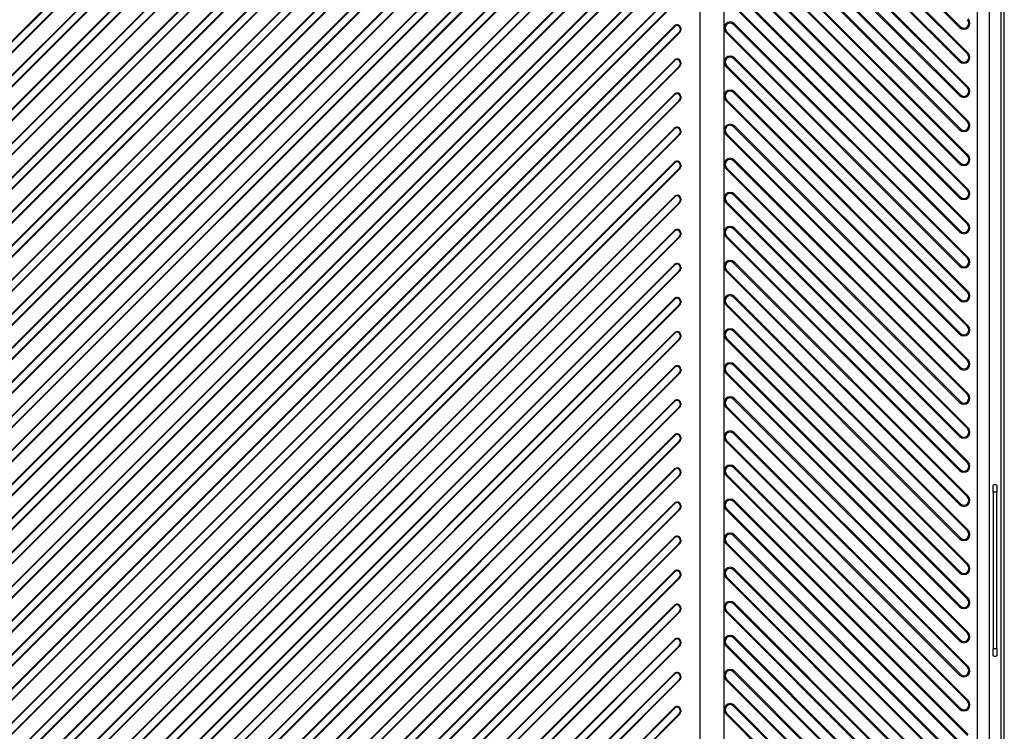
# Model space of a CAD drawing. Header units: millimetres. Extents: x 0 to 559, y 0 to 432.
# Tile 14 of 30: x 275 to 295, y 68 to 83. Entities that reach past the tile are written whole.
import ezdxf

# ---------------------------------------------------------------- set-up
doc = ezdxf.new("R2010")
doc.units = ezdxf.units.MM
doc.header["$LTSCALE"] = 30.734
doc.layers.get('0').update_dxf_attribs({"linetype": 'CONTINUOUS'})

msp = doc.modelspace()

# ---------------------------------------------------------------- linework, layer by layer
at = {"color": 7, "linetype": 'CONTINUOUS'}
for p, q in [((295.2661, 61.4528), (295.2661, 185.2032)), ((295.3296, 61.4528), (295.3296, 185.2031)), ((294.7707, 57.9536), (294.7707, 180.4536)), ((295.0204, 57.9536), (295.0204, 180.4536)), ((289.5161, 67.3286), (289.5161, 117.2768)), ((289.0161, 116.7768), (289.0161, 67.3286)), ((271.938, 79.8866), (288.488, 96.4366)), ((288.4974, 96.4272), (271.9474, 79.8772)), ((272.0347, 79.7545), (288.5847, 96.3045)), ((272.0441, 79.7452), (288.5941, 96.2952)), ((271.938, 79.1795), (288.488, 95.7295)), ((288.4974, 95.7201), (271.9474, 79.1701)), ((272.0347, 79.0474), (288.5847, 95.5974)), ((272.0441, 79.0381), (288.5941, 95.5881)), ((271.938, 78.4724), (288.488, 95.0224)), ((288.4974, 95.013), (271.9474, 78.463)), ((272.0347, 78.3403), (288.5847, 94.8903)), ((272.0441, 78.331), (288.5941, 94.881)), ((271.938, 77.7653), (288.488, 94.3153)), ((288.4974, 94.3059), (271.9474, 77.7559)), ((272.0347, 77.6332), (288.5847, 94.1832)), ((272.0441, 77.6239), (288.5941, 94.1739)), ((271.938, 77.0582), (288.488, 93.6082)), ((288.4974, 93.5988), (271.9474, 77.0488)), ((272.0347, 76.9261), (288.5847, 93.4761)), ((272.0441, 76.9168), (288.5941, 93.4668)), ((271.938, 76.3511), (288.488, 92.9011)), ((288.4974, 92.8917), (271.9474, 76.3417)), ((272.0347, 76.219), (288.5847, 92.769)), ((272.0441, 76.2096), (288.5941, 92.7596)), ((271.938, 75.644), (288.488, 92.194)), ((288.4974, 92.1846), (271.9474, 75.6346)), ((272.0347, 75.5119), (288.5847, 92.0619)), ((272.0441, 75.5025), (288.5941, 92.0525)), ((271.938, 74.9369), (288.488, 91.4869)), ((288.4974, 91.4775), (271.9474, 74.9275)), ((272.0347, 74.8048), (288.5847, 91.3548)), ((272.0441, 74.7954), (288.5941, 91.3454)), ((271.938, 74.2297), (288.488, 90.7797)), ((288.4974, 90.7704), (271.9474, 74.2204)), ((272.0347, 74.0977), (288.5847, 90.6477)), ((272.0441, 74.0883), (288.5941, 90.6383)), ((271.938, 73.5226), (288.488, 90.0726)), ((288.4974, 90.0633), (271.9474, 73.5133)), ((272.0347, 73.3906), (288.5847, 89.9406)), ((272.0441, 73.3812), (288.5941, 89.9312)), ((271.938, 72.8155), (288.488, 89.3655)), ((288.4974, 89.3562), (271.9474, 72.8062)), ((272.0347, 72.6835), (288.5847, 89.2335)), ((272.0441, 72.6741), (288.5941, 89.2241)), ((271.938, 72.1084), (288.488, 88.6584)), ((288.4974, 88.6491), (271.9474, 72.0991)), ((272.0347, 71.9764), (288.5847, 88.5264)), ((272.0441, 71.967), (288.5941, 88.517)), ((271.938, 71.4013), (288.488, 87.9513)), ((288.4974, 87.942), (271.9474, 71.392)), ((289.5681, 87.8354), (294.4181, 82.9854)), ((272.0347, 71.2692), (288.5847, 87.8192)), ((272.0441, 71.2599), (288.5941, 87.8099)), ((289.5527, 87.8199), (294.4027, 82.9699)), ((271.938, 70.6942), (288.488, 87.2442)), ((288.4974, 87.2349), (271.9474, 70.6849)), ((294.564, 82.4241), (289.714, 87.2741)), ((289.7295, 87.2896), (294.5795, 82.4396)), ((272.0347, 70.5621), (288.5847, 87.1121)), ((272.0441, 70.5528), (288.5941, 87.1028)), ((289.5527, 87.1128), (294.4027, 82.2628)), ((289.5681, 87.1282), (294.4181, 82.2782)), ((271.938, 69.9871), (288.488, 86.5371)), ((288.4974, 86.5278), (271.9474, 69.9778)), ((272.0347, 69.855), (288.5847, 86.405)), ((289.5527, 86.4057), (294.4027, 81.5557)), ((289.5681, 86.4211), (294.4181, 81.5711)), ((294.564, 81.717), (289.714, 86.567)), ((289.7295, 86.5825), (294.5795, 81.7325)), ((272.0441, 69.8457), (288.5941, 86.3957)), ((271.938, 69.28), (288.488, 85.83)), ((288.4974, 85.8206), (271.9474, 69.2706)), ((294.564, 81.0099), (289.714, 85.8599)), ((289.7295, 85.8753), (294.5795, 81.0253)), ((272.0347, 69.1479), (288.5847, 85.6979)), ((272.0441, 69.1386), (288.5941, 85.6886)), ((289.5527, 85.6986), (294.4027, 80.8486)), ((289.5681, 85.714), (294.4181, 80.864)), ((271.938, 68.5729), (288.488, 85.1229)), ((288.4974, 85.1135), (271.9474, 68.5635)), ((272.0347, 68.4408), (288.5847, 84.9908)), ((272.0441, 68.4315), (288.5941, 84.9815)), ((289.5527, 84.9915), (294.4027, 80.1415)), ((289.5681, 85.0069), (294.4181, 80.1569)), ((294.564, 80.3028), (289.714, 85.1528)), ((289.7295, 85.1682), (294.5795, 80.3182)), ((271.938, 67.8658), (288.488, 84.4158)), ((288.4974, 84.4064), (271.9474, 67.8564)), ((294.564, 79.5957), (289.714, 84.4457)), ((289.7295, 84.4611), (294.5795, 79.6111)), ((272.0347, 67.7337), (288.5847, 84.2837)), ((272.0441, 67.7244), (288.5941, 84.2744)), ((289.5527, 84.2844), (294.4027, 79.4344)), ((289.5681, 84.2998), (294.4181, 79.4498)), ((289.7295, 83.754), (294.5795, 78.904)), ((271.941, 67.1616), (288.488, 83.7087)), ((288.4974, 83.6993), (271.9503, 67.1523)), ((272.0387, 67.0305), (288.5847, 83.5766)), ((272.048, 67.0212), (288.5941, 83.5673)), ((289.5527, 83.5772), (294.4027, 78.7272)), ((289.5681, 83.5927), (294.4181, 78.7427)), ((294.564, 78.8886), (289.714, 83.7386)), ((271.9853, 66.4988), (288.488, 83.0016)), ((288.4974, 82.9922), (271.9946, 66.4894)), ((288.488, 83.0016), (288.4974, 82.9922)), ((288.6161, 82.9485), (288.6028, 82.9485)), ((288.6028, 82.9485), (288.6028, 82.9132)), ((288.6161, 82.9485), (288.6161, 82.9132)), ((289.714, 83.0315), (289.7295, 83.0469)), ((294.564, 78.1815), (289.714, 83.0315)), ((289.7295, 83.0469), (294.5795, 78.1969)), ((294.4181, 82.9854), (294.4027, 82.9699)), ((272.0855, 66.3702), (288.5847, 82.8695)), ((272.0948, 66.3609), (288.5941, 82.8602)), ((288.5847, 82.8695), (288.5941, 82.8602)), ((288.6028, 82.9132), (288.6161, 82.9132)), ((289.5527, 82.8701), (289.5681, 82.8856)), ((289.5527, 82.8701), (294.4027, 78.0201)), ((289.5681, 82.8856), (294.4181, 78.0356)), ((289.714, 82.3243), (289.7295, 82.3398)), ((294.564, 77.4743), (289.714, 82.3243)), ((289.7295, 82.3398), (294.5795, 77.4898)), ((294.5795, 82.4396), (294.564, 82.4241)), ((272.0751, 65.8816), (288.488, 82.2945)), ((288.4974, 82.2851), (272.0845, 65.8722)), ((272.1774, 65.755), (288.5847, 82.1624)), ((272.1867, 65.7457), (288.5941, 82.153)), ((288.488, 82.2945), (288.4974, 82.2851)), ((288.5847, 82.1624), (288.5941, 82.153)), ((288.6161, 82.2414), (288.6028, 82.2414)), ((288.6028, 82.2414), (288.6028, 82.2061)), ((288.6028, 82.2061), (288.6161, 82.2061)), ((288.6161, 82.2414), (288.6161, 82.2061)), ((289.5527, 82.163), (289.5681, 82.1785)), ((289.5527, 82.163), (294.4027, 77.313)), ((289.5681, 82.1785), (294.4181, 77.3285)), ((294.4181, 82.2782), (294.4027, 82.2628)), ((294.5795, 81.7325), (294.564, 81.717)), ((272.2034, 65.3027), (288.488, 81.5874)), ((288.4974, 81.578), (272.2128, 65.2934)), ((288.488, 81.5874), (288.4974, 81.578)), ((288.6161, 81.5343), (288.6028, 81.5343)), ((288.6028, 81.5343), (288.6028, 81.499)), ((288.6028, 81.499), (288.6161, 81.499)), ((288.6161, 81.5343), (288.6161, 81.499)), ((289.714, 81.6172), (289.7295, 81.6327)), ((294.564, 76.7672), (289.714, 81.6172)), ((289.7295, 81.6327), (294.5795, 76.7827)), ((294.4181, 81.5711), (294.4027, 81.5557)), ((272.3075, 65.178), (288.5847, 81.4553)), ((272.3168, 65.1687), (288.5941, 81.4459)), ((288.5847, 81.4553), (288.5941, 81.4459)), ((289.5527, 81.4559), (289.5681, 81.4714)), ((289.5527, 81.4559), (294.4027, 76.6059)), ((289.5681, 81.4714), (294.4181, 76.6214)), ((289.714, 80.9101), (289.7295, 80.9256)), ((294.564, 76.0601), (289.714, 80.9101)), ((289.7295, 80.9256), (294.5795, 76.0756)), ((294.5795, 81.0253), (294.564, 81.0099)), ((272.3652, 64.7574), (288.488, 80.8803)), ((288.4974, 80.8709), (272.3745, 64.748)), ((272.4708, 64.6342), (288.5847, 80.7482)), ((272.4801, 64.6249), (288.5941, 80.7388)), ((288.488, 80.8803), (288.4974, 80.8709)), ((288.5847, 80.7482), (288.5941, 80.7388)), ((288.6161, 80.8272), (288.6028, 80.8272)), ((288.6028, 80.8272), (288.6028, 80.7919)), ((288.6028, 80.7919), (288.6161, 80.7919)), ((288.6161, 80.8272), (288.6161, 80.7919)), ((289.5527, 80.7488), (289.5681, 80.7643)), ((289.5527, 80.7488), (294.4027, 75.8988)), ((289.5681, 80.7643), (294.4181, 75.9143)), ((294.4181, 80.864), (294.4027, 80.8486)), ((294.5795, 80.3182), (294.564, 80.3028)), ((272.5568, 64.2419), (288.488, 80.1731)), ((288.4974, 80.1638), (272.5662, 64.2326)), ((288.488, 80.1731), (288.4974, 80.1638)), ((288.6161, 80.1201), (288.6028, 80.1201)), ((288.6028, 80.1201), (288.6028, 80.0848)), ((288.6028, 80.0848), (288.6161, 80.0848)), ((288.6161, 80.1201), (288.6161, 80.0848)), ((289.714, 80.203), (289.7295, 80.2185)), ((294.564, 75.353), (289.714, 80.203)), ((289.7295, 80.2185), (294.5795, 75.3685)), ((294.4181, 80.1569), (294.4027, 80.1415)), ((272.6638, 64.1202), (288.5847, 80.0411)), ((272.6732, 64.1108), (288.5941, 80.0317)), ((288.5847, 80.0411), (288.5941, 80.0317)), ((289.5527, 80.0417), (289.5681, 80.0572)), ((289.5527, 80.0417), (294.4027, 75.1917)), ((289.5681, 80.0572), (294.4181, 75.2072)), ((272.7757, 63.7537), (288.488, 79.466)), ((288.4974, 79.4567), (272.7851, 63.7444)), ((288.488, 79.466), (288.4974, 79.4567)), ((289.714, 79.4959), (289.7295, 79.5114)), ((294.564, 74.6459), (289.714, 79.4959)), ((289.7295, 79.5114), (294.5795, 74.6614)), ((294.5795, 79.6111), (294.564, 79.5957)), ((272.884, 63.6333), (288.5847, 79.334)), ((272.8934, 63.6239), (288.5941, 79.3246)), ((288.5847, 79.334), (288.5941, 79.3246)), ((288.6161, 79.413), (288.6028, 79.413)), ((288.6028, 79.413), (288.6028, 79.3776)), ((288.6028, 79.3776), (288.6161, 79.3776)), ((288.6161, 79.413), (288.6161, 79.3776)), ((289.5527, 79.3346), (289.5681, 79.3501)), ((289.5527, 79.3346), (294.4027, 74.4846)), ((289.5681, 79.3501), (294.4181, 74.5001)), ((294.4181, 79.4498), (294.4027, 79.4344)), ((294.5795, 78.904), (294.564, 78.8886)), ((273.0199, 63.2908), (288.488, 78.7589)), ((288.4974, 78.7496), (273.0293, 63.2815)), ((288.488, 78.7589), (288.4974, 78.7496)), ((288.6161, 78.7059), (288.6028, 78.7059)), ((288.6028, 78.7059), (288.6028, 78.6705)), ((288.6028, 78.6705), (288.6161, 78.6705)), ((288.6161, 78.7059), (288.6161, 78.6705)), ((289.5527, 78.6275), (289.5681, 78.643)), ((289.5681, 78.643), (294.4181, 73.793)), ((289.714, 78.7888), (289.7295, 78.8043)), ((294.564, 73.9388), (289.714, 78.7888)), ((289.7295, 78.8043), (294.5795, 73.9543)), ((294.4181, 78.7427), (294.4027, 78.7272)), ((273.1295, 63.1716), (288.5847, 78.6269)), ((273.1388, 63.1622), (288.5941, 78.6175)), ((288.5847, 78.6269), (288.5941, 78.6175)), ((289.5527, 78.6275), (294.4027, 73.7775)), ((273.288, 62.8518), (288.488, 78.0518)), ((288.4974, 78.0425), (273.2973, 62.8424)), ((288.488, 78.0518), (288.4974, 78.0425)), ((289.714, 78.0817), (289.7295, 78.0972)), ((294.564, 73.2317), (289.714, 78.0817)), ((289.7295, 78.0972), (294.5795, 73.2472)), ((294.4181, 78.0356), (294.4027, 78.0201)), ((294.5795, 78.1969), (294.564, 78.1815)), ((273.3987, 62.7337), (288.5847, 77.9198)), ((273.4081, 62.7244), (288.5941, 77.9104)), ((288.5847, 77.9198), (288.5941, 77.9104)), ((288.6161, 77.9988), (288.6028, 77.9988)), ((288.6028, 77.9988), (288.6028, 77.9634)), ((288.6028, 77.9634), (288.6161, 77.9634)), ((288.6161, 77.9988), (288.6161, 77.9634)), ((289.5527, 77.9204), (289.5681, 77.9359)), ((289.5527, 77.9204), (294.4027, 73.0704)), ((289.5681, 77.9359), (294.4181, 73.0859)), ((294.5795, 77.4898), (294.564, 77.4743)), ((273.5789, 62.4356), (288.488, 77.3447)), ((288.4974, 77.3354), (273.5882, 62.4262)), ((273.6907, 62.3186), (288.5847, 77.2126)), ((288.488, 77.3447), (288.4974, 77.3354)), ((288.5847, 77.2126), (288.5941, 77.2033)), ((288.6161, 77.2917), (288.6028, 77.2917)), ((288.6028, 77.2917), (288.6028, 77.2563)), ((288.6028, 77.2563), (288.6161, 77.2563)), ((288.6161, 77.2917), (288.6161, 77.2563)), ((289.5527, 77.2133), (289.5681, 77.2288)), ((289.5527, 77.2133), (294.4027, 72.3633)), ((289.5681, 77.2288), (294.4181, 72.3788)), ((289.714, 77.3746), (289.7295, 77.3901)), ((294.564, 72.5246), (289.714, 77.3746)), ((289.7295, 77.3901), (294.5795, 72.5401)), ((294.4181, 77.3285), (294.4027, 77.313)), ((273.7001, 62.3093), (288.5941, 77.2033)), ((273.8918, 62.0414), (288.488, 76.6376)), ((288.4974, 76.6283), (273.9012, 62.0321)), ((288.488, 76.6376), (288.4974, 76.6283)), ((289.714, 76.6675), (289.7295, 76.683)), ((294.564, 71.8175), (289.714, 76.6675)), ((289.7295, 76.683), (294.5795, 71.833)), ((294.4181, 76.6214), (294.4027, 76.6059)), ((294.5795, 76.7827), (294.564, 76.7672)), ((274.0048, 61.9255), (288.5847, 76.5055)), ((274.0141, 61.9162), (288.5941, 76.4962)), ((288.5847, 76.5055), (288.5941, 76.4962)), ((288.6161, 76.5846), (288.6028, 76.5846)), ((288.6028, 76.5846), (288.6028, 76.5492)), ((288.6028, 76.5492), (288.6161, 76.5492)), ((288.6161, 76.5846), (288.6161, 76.5492)), ((289.5527, 76.5062), (289.5681, 76.5216)), ((289.5527, 76.5062), (294.4027, 71.6562)), ((289.5681, 76.5216), (294.4181, 71.6716)), ((294.5795, 76.0756), (294.564, 76.0601)), ((274.2264, 61.6689), (288.488, 75.9305)), ((288.4974, 75.9212), (274.2357, 61.6595)), ((274.3404, 61.5541), (288.5847, 75.7984)), ((274.3497, 61.5447), (288.5941, 75.7891)), ((288.488, 75.9305), (288.4974, 75.9212)), ((288.5847, 75.7984), (288.5941, 75.7891)), ((288.6161, 75.8775), (288.6028, 75.8775)), ((288.6028, 75.8775), (288.6028, 75.8421)), ((288.6028, 75.8421), (288.6161, 75.8421)), ((288.6161, 75.8775), (288.6161, 75.8421)), ((289.5527, 75.7991), (289.5681, 75.8145)), ((289.5527, 75.7991), (294.4027, 70.9491)), ((289.5681, 75.8145), (294.4181, 70.9645)), ((289.714, 75.9604), (289.7295, 75.9759)), ((294.564, 71.1104), (289.714, 75.9604)), ((289.7295, 75.9759), (294.5795, 71.1259)), ((294.4181, 75.9143), (294.4027, 75.8988)), ((294.5795, 75.3685), (294.564, 75.353)), ((288.488, 75.2234), (274.5823, 61.3177)), ((288.4974, 75.214), (274.5917, 61.3084)), ((288.488, 75.2234), (288.4974, 75.214)), ((288.6161, 75.1704), (288.6028, 75.1704)), ((288.6028, 75.1704), (288.6028, 75.135)), ((288.6161, 75.1704), (288.6161, 75.135)), ((289.714, 75.2533), (289.7295, 75.2687)), ((294.564, 70.4033), (289.714, 75.2533)), ((289.7295, 75.2687), (294.5795, 70.4187)), ((294.4181, 75.2072), (294.4027, 75.1917)), ((274.6974, 61.204), (288.5847, 75.0913)), ((288.5941, 75.082), (274.7068, 61.1946)), ((288.5847, 75.0913), (288.5941, 75.082)), ((288.6028, 75.135), (288.6161, 75.135)), ((289.5527, 75.092), (289.5681, 75.1074)), ((289.5527, 75.092), (294.4027, 70.242)), ((289.5681, 75.1074), (294.4181, 70.2574)), ((289.714, 74.5462), (289.7295, 74.5616)), ((289.7295, 74.5616), (294.5795, 69.7116)), ((294.5795, 74.6614), (294.564, 74.6459)), ((288.488, 74.5163), (274.9597, 60.988)), ((288.4974, 74.5069), (274.9691, 60.9786)), ((275.0759, 60.8754), (288.5847, 74.3842)), ((288.5941, 74.3749), (275.0852, 60.866)), ((288.488, 74.5163), (288.4974, 74.5069)), ((288.5847, 74.3842), (288.5941, 74.3749)), ((288.6161, 74.4633), (288.6028, 74.4633)), ((288.6028, 74.4633), (288.6028, 74.4279)), ((288.6028, 74.4279), (288.6161, 74.4279)), ((288.6161, 74.4633), (288.6161, 74.4279)), ((289.5527, 74.3849), (289.5681, 74.4003)), ((289.5527, 74.3849), (294.4027, 69.5349)), ((289.5681, 74.4003), (294.4181, 69.5503)), ((294.564, 69.6962), (289.714, 74.5462)), ((294.4181, 74.5001), (294.4027, 74.4846)), ((294.5795, 73.9543), (294.564, 73.9388)), ((288.488, 73.8092), (275.3588, 60.68)), ((288.4974, 73.7998), (275.3682, 60.6706)), ((288.488, 73.8092), (288.4974, 73.7998)), ((288.6161, 73.7562), (288.6028, 73.7562)), ((288.6028, 73.7562), (288.6028, 73.7208)), ((288.6161, 73.7562), (288.6161, 73.7208)), ((289.714, 73.8391), (289.7295, 73.8545)), ((294.564, 68.9891), (289.714, 73.8391)), ((289.7295, 73.8545), (294.5795, 69.0045)), ((294.4181, 73.793), (294.4027, 73.7775)), ((275.4761, 60.5684), (288.5847, 73.6771)), ((288.5941, 73.6678), (275.4854, 60.5591)), ((288.5847, 73.6771), (288.5941, 73.6678)), ((288.6028, 73.7208), (288.6161, 73.7208)), ((289.5527, 73.6778), (289.5681, 73.6932)), ((289.5527, 73.6778), (294.4027, 68.8278)), ((289.5681, 73.6932), (294.4181, 68.8432)), ((295.1776, 73.3286), (295.0964, 73.3286)), ((295.0964, 73.3286), (295.0964, 70.0786)), ((295.1698, 73.4786), (295.1043, 73.4786)), ((295.1766, 73.4035), (295.1776, 73.3286)), ((295.1776, 70.0786), (295.1776, 73.3286)), ((289.714, 73.132), (289.7295, 73.1474)), ((294.564, 68.282), (289.714, 73.132)), ((289.7295, 73.1474), (294.5795, 68.2974)), ((294.5795, 73.2472), (294.564, 73.2317)), ((288.488, 73.1021), (275.7801, 60.3941)), ((288.4974, 73.0927), (275.7895, 60.3848)), ((275.8985, 60.2837), (288.5847, 72.97)), ((288.5941, 72.9607), (275.9078, 60.2744)), ((288.488, 73.1021), (288.4974, 73.0927)), ((288.5847, 72.97), (288.5941, 72.9607)), ((288.6161, 73.049), (288.6028, 73.049)), ((288.6028, 73.049), (288.6028, 73.0137)), ((288.6028, 73.0137), (288.6161, 73.0137)), ((288.6161, 73.049), (288.6161, 73.0137)), ((289.5527, 72.9706), (289.5681, 72.9861)), ((289.5527, 72.9706), (294.4027, 68.1206)), ((289.5681, 72.9861), (294.4181, 68.1361)), ((294.4181, 73.0859), (294.4027, 73.0704)), ((294.5795, 72.5401), (294.564, 72.5246)), ((288.488, 72.395), (276.2244, 60.1313)), ((288.4974, 72.3856), (276.2338, 60.122)), ((288.488, 72.395), (288.4974, 72.3856)), ((288.6161, 72.3419), (288.6028, 72.3419)), ((288.6028, 72.3419), (288.6028, 72.3066)), ((288.6028, 72.3066), (288.6161, 72.3066)), ((288.6161, 72.3419), (288.6161, 72.3066)), ((289.714, 72.4249), (289.7295, 72.4403)), ((294.564, 67.5749), (289.714, 72.4249)), ((289.7295, 72.4403), (294.5795, 67.5903)), ((294.4181, 72.3788), (294.4027, 72.3633)), ((276.344, 60.0221), (288.5847, 72.2629)), ((288.5941, 72.2535), (276.3533, 60.0128)), ((288.5847, 72.2629), (288.5941, 72.2535)), ((289.5527, 72.2635), (289.5681, 72.279)), ((289.5527, 72.2635), (294.4027, 67.4135)), ((289.5681, 72.279), (294.4181, 67.429)), ((289.714, 71.7177), (289.7295, 71.7332)), ((294.564, 66.8677), (289.714, 71.7177)), ((289.7295, 71.7332), (294.5795, 66.8832)), ((294.5795, 71.833), (294.564, 71.8175)), ((288.488, 71.6879), (276.6929, 59.8927)), ((288.4974, 71.6785), (276.7022, 59.8833)), ((276.8137, 59.7847), (288.5847, 71.5558)), ((288.5941, 71.5464), (276.823, 59.7754)), ((288.488, 71.6879), (288.4974, 71.6785)), ((288.5847, 71.5558), (288.5941, 71.5464)), ((288.6161, 71.6348), (288.6028, 71.6348)), ((288.6028, 71.6348), (288.6028, 71.5995)), ((288.6028, 71.5995), (288.6161, 71.5995)), ((288.6161, 71.6348), (288.6161, 71.5995)), ((289.5527, 71.5564), (289.5681, 71.5719)), ((289.5527, 71.5564), (294.4027, 66.7064)), ((289.5681, 71.5719), (294.4181, 66.7219)), ((294.4181, 71.6716), (294.4027, 71.6562)), ((294.5795, 71.1259), (294.564, 71.1104)), ((288.488, 70.9808), (277.187, 59.6797)), ((288.4974, 70.9714), (277.1964, 59.6704)), ((288.488, 70.9808), (288.4974, 70.9714)), ((288.6161, 70.9277), (288.6028, 70.9277)), ((288.6028, 70.9277), (288.6028, 70.8924)), ((288.6028, 70.8924), (288.6161, 70.8924)), ((288.6161, 70.9277), (288.6161, 70.8924)), ((289.714, 71.0106), (289.7295, 71.0261)), ((294.564, 66.1606), (289.714, 71.0106)), ((289.7295, 71.0261), (294.5795, 66.1761)), ((294.4181, 70.9645), (294.4027, 70.9491)), ((277.3092, 59.5731), (288.5847, 70.8487)), ((288.5941, 70.8393), (277.3185, 59.5637)), ((288.5847, 70.8487), (288.5941, 70.8393)), ((289.5527, 70.8493), (289.5681, 70.8648)), ((289.5527, 70.8493), (294.4027, 65.9993)), ((289.5681, 70.8648), (294.4181, 66.0148)), ((288.488, 70.2736), (277.709, 59.4946)), ((288.4974, 70.2643), (277.7183, 59.4852)), ((288.488, 70.2736), (288.4974, 70.2643)), ((289.714, 70.3035), (289.7295, 70.319)), ((294.564, 65.4535), (289.714, 70.3035)), ((289.7295, 70.319), (294.5795, 65.469)), ((294.5795, 70.4187), (294.564, 70.4033)), ((277.8326, 59.3894), (288.5847, 70.1416)), ((288.5941, 70.1322), (277.8419, 59.38)), ((288.5847, 70.1416), (288.5941, 70.1322)), ((288.6161, 70.2206), (288.6028, 70.2206)), ((288.6028, 70.2206), (288.6028, 70.1853)), ((288.6028, 70.1853), (288.6161, 70.1853)), ((288.6161, 70.2206), (288.6161, 70.1853)), ((289.5527, 70.1422), (289.5681, 70.1577)), ((289.5527, 70.1422), (294.4027, 65.2922)), ((289.5681, 70.1577), (294.4181, 65.3077)), ((294.4181, 70.2574), (294.4027, 70.242)), ((295.1776, 70.0786), (295.0964, 70.0786)), ((295.1043, 69.9286), (295.1698, 69.9286)), ((294.5795, 69.7116), (294.564, 69.6962)), ((288.488, 69.5665), (278.2615, 59.34)), ((288.4974, 69.5572), (278.2709, 59.3307)), ((288.488, 69.5665), (288.4974, 69.5572)), ((288.6161, 69.5135), (288.6028, 69.5135)), ((288.6028, 69.5135), (288.6028, 69.4782)), ((288.6028, 69.4782), (288.6161, 69.4782)), ((288.6161, 69.5135), (288.6161, 69.4782)), ((289.5527, 69.4351), (289.5681, 69.4506)), ((289.5681, 69.4506), (294.4181, 64.6006)), ((289.714, 69.5964), (289.7295, 69.6119)), ((294.564, 64.7464), (289.714, 69.5964)), ((289.7295, 69.6119), (294.5795, 64.7619)), ((294.4181, 69.5503), (294.4027, 69.5349)), ((278.3624, 59.2121), (288.5847, 69.4345)), ((288.5941, 69.4251), (278.3665, 59.1975)), ((288.5847, 69.4345), (288.5941, 69.4251)), ((289.5527, 69.4351), (294.4027, 64.5851)), ((288.488, 68.8594), (278.8485, 59.2199)), ((288.4974, 68.8501), (278.8578, 59.2106)), ((288.488, 68.8594), (288.4974, 68.8501)), ((289.714, 68.8893), (289.7295, 68.9048)), ((294.564, 64.0393), (289.714, 68.8893)), ((289.7295, 68.9048), (294.5795, 64.0548)), ((294.4181, 68.8432), (294.4027, 68.8278)), ((294.5795, 69.0045), (294.564, 68.9891)), ((278.9756, 59.1182), (288.5847, 68.7274)), ((288.5941, 68.718), (278.9849, 59.1088)), ((288.5847, 68.7274), (288.5941, 68.718)), ((288.6161, 68.8064), (288.6028, 68.8064)), ((288.6028, 68.8064), (288.6028, 68.771)), ((288.6028, 68.771), (288.6161, 68.771)), ((288.6161, 68.8064), (288.6161, 68.771)), ((289.5527, 68.728), (289.5681, 68.7435)), ((289.5527, 68.728), (294.4027, 63.878)), ((289.5681, 68.7435), (294.4181, 63.8935))]:
    msp.add_line(p, q, dxfattribs=at)
for points in [[(295.0964, 73.3286), (295.0974, 73.4035), (295.1003, 73.4585), (295.1043, 73.4786)], [(295.1698, 73.4786), (295.1737, 73.4585), (295.1766, 73.4035)], [(295.1043, 69.9286), (295.1003, 69.9487), (295.0974, 70.0036), (295.0964, 70.0786)], [(295.1776, 70.0786), (295.1766, 70.0036), (295.1737, 69.9487), (295.1698, 69.9286)]]:
    msp.add_lwpolyline(points, dxfattribs=at)
for centre, radius, start, end in [((294.4911, 83.0583), 0.125, 225, 45), ((294.4911, 83.0583), 0.1031, 225, 45), ((288.5411, 82.9485), 0.075, 0, 135), ((288.5411, 82.9485), 0.0618, 0, 135), ((289.6411, 82.9585), 0.125, 45, 225), ((289.6411, 82.9585), 0.1031, 45, 225), ((288.5411, 82.9132), 0.0618, 315, 360), ((288.5411, 82.9132), 0.075, 315, 360), ((288.5411, 82.2414), 0.075, 0, 135), ((289.6411, 82.2514), 0.125, 45, 225), ((289.6411, 82.2514), 0.1031, 45, 225), ((294.4911, 82.3512), 0.125, 225, 45), ((294.4911, 82.3512), 0.1031, 225, 45), ((288.5411, 82.2414), 0.0618, 0, 135), ((288.5411, 82.2061), 0.0618, 315, 360), ((288.5411, 82.2061), 0.075, 315, 360), ((294.4911, 81.6441), 0.125, 225, 45), ((294.4911, 81.6441), 0.1031, 225, 45), ((288.5411, 81.5343), 0.075, 0, 135), ((288.5411, 81.5343), 0.0618, 0, 135), ((288.5411, 81.499), 0.0618, 315, 360), ((288.5411, 81.499), 0.075, 315, 360), ((289.6411, 81.5443), 0.125, 45, 225), ((289.6411, 81.5443), 0.1031, 45, 225), ((288.5411, 80.8272), 0.075, 0, 135), ((288.5411, 80.8272), 0.0618, 0, 135), ((289.6411, 80.8372), 0.125, 45, 225), ((289.6411, 80.8372), 0.1031, 45, 225), ((294.4911, 80.937), 0.125, 225, 45), ((294.4911, 80.937), 0.1031, 225, 45), ((288.5411, 80.7919), 0.0618, 315, 360), ((288.5411, 80.7919), 0.075, 315, 360), ((294.4911, 80.2299), 0.125, 225, 45), ((294.4911, 80.2299), 0.1031, 225, 45), ((288.5411, 80.1201), 0.075, 0, 135), ((288.5411, 80.1201), 0.0618, 0, 135), ((288.5411, 80.0848), 0.0618, 315, 360), ((288.5411, 80.0848), 0.075, 315, 360), ((289.6411, 80.1301), 0.125, 45, 225), ((289.6411, 80.1301), 0.1031, 45, 225), ((288.5411, 79.413), 0.075, 0, 135), ((288.5411, 79.413), 0.0618, 0, 135), ((289.6411, 79.423), 0.125, 45, 225), ((289.6411, 79.423), 0.1031, 45, 225), ((294.4911, 79.5227), 0.125, 225, 45), ((294.4911, 79.5227), 0.1031, 225, 45), ((288.5411, 79.3776), 0.0618, 315, 360), ((288.5411, 79.3776), 0.075, 315, 360), ((289.6411, 78.7159), 0.125, 45, 225), ((294.4911, 78.8156), 0.125, 225, 45), ((294.4911, 78.8156), 0.1031, 225, 45), ((288.5411, 78.7059), 0.075, 0, 135), ((288.5411, 78.7059), 0.0618, 0, 135), ((288.5411, 78.6705), 0.0618, 315, 360), ((288.5411, 78.6705), 0.075, 315, 360), ((289.6411, 78.7159), 0.1031, 45, 225), ((288.5411, 77.9988), 0.075, 0, 135), ((288.5411, 77.9988), 0.0618, 0, 135), ((289.6411, 78.0088), 0.125, 45, 225), ((289.6411, 78.0088), 0.1031, 45, 225), ((294.4911, 78.1085), 0.125, 225, 45), ((294.4911, 78.1085), 0.1031, 225, 45), ((288.5411, 77.9634), 0.0618, 315, 360), ((288.5411, 77.9634), 0.075, 315, 360), ((289.6411, 77.3017), 0.125, 45, 225), ((294.4911, 77.4014), 0.125, 225, 45), ((294.4911, 77.4014), 0.1031, 225, 45), ((288.5411, 77.2917), 0.075, 0, 135), ((288.5411, 77.2917), 0.0618, 0, 135), ((288.5411, 77.2563), 0.0618, 315, 360), ((288.5411, 77.2563), 0.075, 315, 360), ((289.6411, 77.3017), 0.1031, 45, 225), ((288.5411, 76.5846), 0.075, 0, 135), ((288.5411, 76.5846), 0.0618, 0, 135), ((289.6411, 76.5946), 0.125, 45, 225), ((289.6411, 76.5946), 0.1031, 45, 225), ((294.4911, 76.6943), 0.125, 225, 45), ((294.4911, 76.6943), 0.1031, 225, 45), ((288.5411, 76.5492), 0.0618, 315, 360), ((288.5411, 76.5492), 0.075, 315, 360), ((289.6411, 75.8875), 0.125, 45, 225), ((289.6411, 75.8875), 0.1031, 45, 225), ((294.4911, 75.9872), 0.125, 225, 45), ((294.4911, 75.9872), 0.1031, 225, 45), ((288.5411, 75.8775), 0.075, 0, 135), ((288.5411, 75.8775), 0.0618, 0, 135), ((288.5411, 75.8421), 0.0618, 315, 360), ((288.5411, 75.8421), 0.075, 315, 360), ((294.4911, 75.2801), 0.125, 225, 45), ((288.5411, 75.1704), 0.075, 0, 135), ((288.5411, 75.1704), 0.0618, 0, 135), ((289.6411, 75.1804), 0.125, 45, 225), ((289.6411, 75.1804), 0.1031, 45, 225), ((294.4911, 75.2801), 0.1031, 225, 45), ((288.5411, 75.135), 0.0618, 315, 360), ((288.5411, 75.135), 0.075, 315, 360), ((289.6411, 74.4732), 0.125, 45, 225), ((289.6411, 74.4732), 0.1031, 45, 225), ((294.4911, 74.573), 0.125, 225, 45), ((294.4911, 74.573), 0.1031, 225, 45), ((288.5411, 74.4633), 0.075, 0, 135), ((288.5411, 74.4633), 0.0618, 0, 135), ((288.5411, 74.4279), 0.0618, 315, 360), ((288.5411, 74.4279), 0.075, 315, 360), ((294.4911, 73.8659), 0.125, 225, 45), ((294.4911, 73.8659), 0.1031, 225, 45), ((288.5411, 73.7562), 0.075, 0, 135), ((288.5411, 73.7562), 0.0618, 0, 135), ((289.6411, 73.7661), 0.125, 45, 225), ((289.6411, 73.7661), 0.1031, 45, 225), ((288.5411, 73.7208), 0.0618, 315, 360), ((288.5411, 73.7208), 0.075, 315, 360), ((288.5411, 73.049), 0.075, 0, 135), ((289.6411, 73.059), 0.125, 45, 225), ((289.6411, 73.059), 0.1031, 45, 225), ((294.4911, 73.1588), 0.125, 225, 45), ((294.4911, 73.1588), 0.1031, 225, 45), ((288.5411, 73.049), 0.0618, 0, 135), ((288.5411, 73.0137), 0.0618, 315, 360), ((288.5411, 73.0137), 0.075, 315, 360), ((294.4911, 72.4517), 0.125, 225, 45), ((294.4911, 72.4517), 0.1031, 225, 45), ((288.5411, 72.3419), 0.075, 0, 135), ((288.5411, 72.3419), 0.0618, 0, 135), ((288.5411, 72.3066), 0.0618, 315, 360), ((288.5411, 72.3066), 0.075, 315, 360), ((289.6411, 72.3519), 0.125, 45, 225), ((289.6411, 72.3519), 0.1031, 45, 225), ((288.5411, 71.6348), 0.075, 0, 135), ((288.5411, 71.6348), 0.0618, 0, 135), ((289.6411, 71.6448), 0.125, 45, 225), ((289.6411, 71.6448), 0.1031, 45, 225), ((294.4911, 71.7446), 0.125, 225, 45), ((294.4911, 71.7446), 0.1031, 225, 45), ((288.5411, 71.5995), 0.0618, 315, 360), ((288.5411, 71.5995), 0.075, 315, 360), ((294.4911, 71.0375), 0.125, 225, 45), ((294.4911, 71.0375), 0.1031, 225, 45), ((288.5411, 70.9277), 0.075, 0, 135), ((288.5411, 70.9277), 0.0618, 0, 135), ((288.5411, 70.8924), 0.0618, 315, 360), ((288.5411, 70.8924), 0.075, 315, 360), ((289.6411, 70.9377), 0.125, 45, 225), ((289.6411, 70.9377), 0.1031, 45, 225), ((288.5411, 70.2206), 0.075, 0, 135), ((288.5411, 70.2206), 0.0618, 0, 135), ((289.6411, 70.2306), 0.125, 45, 225), ((289.6411, 70.2306), 0.1031, 45, 225), ((294.4911, 70.3304), 0.125, 225, 45), ((294.4911, 70.3304), 0.1031, 225, 45), ((288.5411, 70.1853), 0.0618, 315, 360), ((288.5411, 70.1853), 0.075, 315, 360), ((294.4911, 69.6232), 0.125, 225, 45), ((294.4911, 69.6232), 0.1031, 225, 45), ((288.5411, 69.5135), 0.075, 0, 135), ((288.5411, 69.5135), 0.0618, 0, 135), ((288.5411, 69.4782), 0.0618, 315, 360), ((288.5411, 69.4782), 0.075, 315, 360), ((289.6411, 69.5235), 0.125, 45, 225), ((289.6411, 69.5235), 0.1031, 45, 225), ((288.5411, 68.8064), 0.075, 0, 135), ((288.5411, 68.8064), 0.0618, 0, 135), ((289.6411, 68.8164), 0.125, 45, 225), ((289.6411, 68.8164), 0.1031, 45, 225), ((294.4911, 68.9161), 0.125, 225, 45), ((294.4911, 68.9161), 0.1031, 225, 45), ((288.5411, 68.771), 0.0618, 315, 360), ((288.5411, 68.771), 0.075, 315, 360)]:
    msp.add_arc(centre, radius, start, end, dxfattribs=at)

doc.saveas('drawing.dxf')
